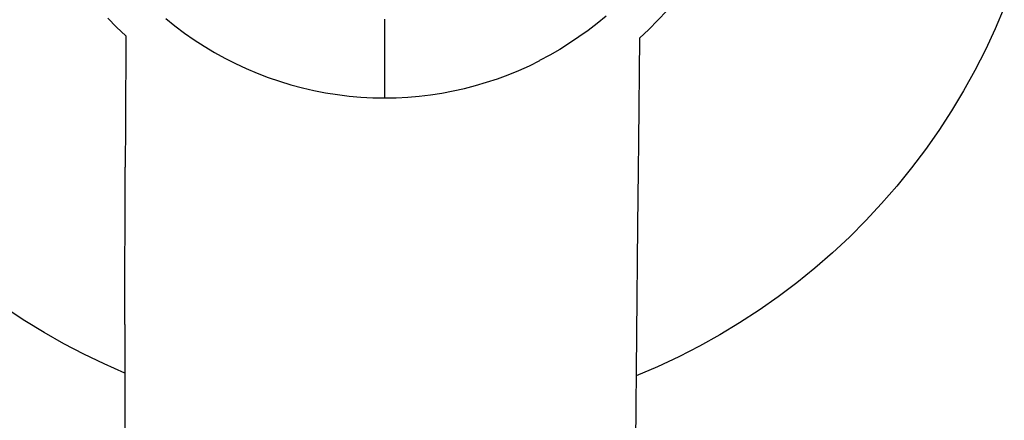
# Model space of a CAD drawing. Header units: millimetres. Extents: x 10740 to 13233, y 6351 to 7934.
# Tile 5 of 23: x 11238 to 11463, y 7415 to 7507. Entities that reach past the tile are written whole.
import ezdxf

# ---------------------------------------------------------------- set-up
doc = ezdxf.new("R2010")
doc.units = ezdxf.units.MM
doc.layers.add('1', color=7, linetype='Continuous')
doc.layers.add('Make2D$Visible$Curvas', color=7, linetype='Continuous')

msp = doc.modelspace()

# ---------------------------------------------------------------- linework, layer by layer
at = {"layer": '1'}
for p, q in [((11370.03, 7505.87), (11367.96, 7504.28)), ((11372.06, 7507.54), (11370.03, 7505.87)), ((11367.96, 7504.28), (11365.83, 7502.76)), ((11363.65, 7501.31), (11361.42, 7499.93)), ((11365.83, 7502.76), (11363.65, 7501.31)), ((11359.15, 7498.63), (11356.84, 7497.4)), ((11361.42, 7499.93), (11359.15, 7498.63))]:
    msp.add_line(p, q, dxfattribs=at)
at = {"layer": 'Make2D$Visible$Curvas', "color": 7, "lineweight": -3, "true_color": 0xffffff}
for p, q in [((11385.92, 7508.75), (11383.9, 7506.58)), ((11258.12, 7507.07), (11260.13, 7505.03)), ((11271.36, 7506.99), (11273.47, 7505.28)), ((11321.42, 7488.83), (11321.42, 7506.86)), ((11383.9, 7506.58), (11381.81, 7504.48)), ((11260.13, 7505.03), (11262.2, 7503.05)), ((11273.47, 7505.28), (11275.65, 7503.65)), ((11275.65, 7503.65), (11277.87, 7502.1)), ((11381.81, 7504.48), (11379.65, 7502.46)), ((11262.2, 7503.05), (11262.14, 7482.91)), ((11277.87, 7502.1), (11280.16, 7500.62)), ((11379.65, 7502.46), (11379.43, 7478.85)), ((11280.16, 7500.62), (11282.49, 7499.22)), ((11282.49, 7499.22), (11284.87, 7497.91)), ((11284.87, 7497.91), (11287.29, 7496.68)), ((11287.29, 7496.68), (11289.75, 7495.54)), ((11354.51, 7496.18), (11356.87, 7497.34)), ((11289.75, 7495.54), (11292.25, 7494.48)), ((11292.25, 7494.48), (11294.79, 7493.51)), ((11347.21, 7493.21), (11349.67, 7494.12)), ((11349.67, 7494.12), (11352.11, 7495.11)), ((11352.11, 7495.11), (11354.51, 7496.18)), ((11294.79, 7493.51), (11297.36, 7492.62)), ((11297.36, 7492.62), (11299.96, 7491.83)), ((11342.19, 7491.64), (11344.71, 7492.38)), ((11344.71, 7492.38), (11347.21, 7493.21)), ((11299.96, 7491.83), (11302.59, 7491.13)), ((11302.59, 7491.13), (11305.23, 7490.52)), ((11305.23, 7490.52), (11307.9, 7490.01)), ((11307.9, 7490.01), (11310.59, 7489.58)), ((11331.9, 7489.53), (11334.5, 7489.93)), ((11334.5, 7489.93), (11337.08, 7490.41)), ((11337.08, 7490.41), (11339.65, 7490.98)), ((11339.65, 7490.98), (11342.19, 7491.64)), ((11310.59, 7489.58), (11313.28, 7489.25)), ((11313.28, 7489.25), (11315.99, 7489.02)), ((11315.99, 7489.02), (11318.7, 7488.87)), ((11318.7, 7488.87), (11321.42, 7488.83)), ((11321.42, 7488.83), (11324.05, 7488.87)), ((11324.05, 7488.87), (11326.67, 7489)), ((11326.67, 7489), (11329.29, 7489.22)), ((11329.29, 7489.22), (11331.9, 7489.53)), ((11262.14, 7482.91), (11262.11, 7473)), ((11379.43, 7478.85), (11379.36, 7472.3)), ((11262.02, 7436.98), (11262.11, 7473)), ((11379.36, 7472.3), (11379.24, 7459.59)), ((11379.24, 7459.59), (11374.3, 6938.72)), ((11262.02, 7436.98), (11261.97, 6940.55))]:
    msp.add_line(p, q, dxfattribs=at)
at = {"layer": 'Make2D$Visible$Curvas', "color": 254, "lineweight": -3, "true_color": 0xcad1ee}
for p, q in [((11463.08, 7509.53), (11461, 7504.63)), ((11461, 7504.63), (11458.75, 7499.81)), ((11458.75, 7499.81), (11456.33, 7495.07)), ((11456.33, 7495.07), (11453.75, 7490.41)), ((11453.75, 7490.41), (11451.01, 7485.85)), ((11451.01, 7485.85), (11448.11, 7481.39)), ((11448.11, 7481.39), (11445.06, 7477.03)), ((11445.06, 7477.03), (11441.86, 7472.78)), ((11441.86, 7472.78), (11438.52, 7468.65)), ((11438.52, 7468.65), (11435.03, 7464.63)), ((11435.03, 7464.63), (11431.41, 7460.73)), ((11431.41, 7460.73), (11427.65, 7456.97)), ((11427.65, 7456.97), (11423.76, 7453.33)), ((11423.76, 7453.33), (11419.75, 7449.84)), ((11419.75, 7449.84), (11415.62, 7446.49)), ((11415.62, 7446.49), (11411.38, 7443.28)), ((11411.38, 7443.28), (11407.02, 7440.22)), ((11239.15, 7437.8), (11234.84, 7440.65)), ((11407.02, 7440.22), (11402.57, 7437.31)), ((11243.55, 7435.11), (11239.15, 7437.8)), ((11402.57, 7437.31), (11398.01, 7434.56)), ((11248.04, 7432.56), (11243.55, 7435.11)), ((11398.01, 7434.56), (11393.36, 7431.97)), ((11252.62, 7430.17), (11248.04, 7432.56)), ((11393.36, 7431.97), (11388.63, 7429.55)), ((11257.27, 7427.93), (11252.62, 7430.17)), ((11388.63, 7429.55), (11383.81, 7427.29)), ((11261.99, 7425.85), (11257.27, 7427.93)), ((11383.81, 7427.29), (11378.92, 7425.2))]:
    msp.add_line(p, q, dxfattribs=at)

doc.saveas('drawing.dxf')
